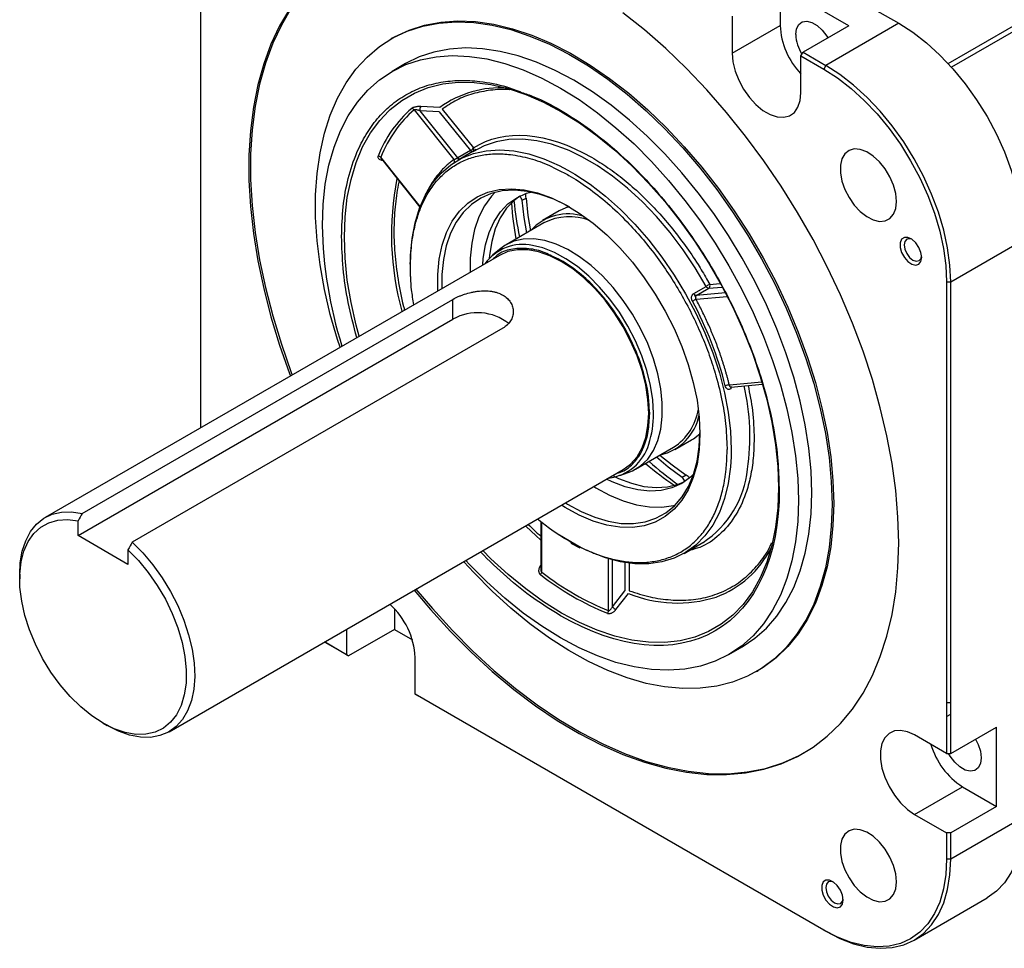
# Model space of a CAD drawing. Header units: millimetres. Extents: x 32176 to 34318, y 9875 to 11035.
# Tile 48 of 56: x 33377 to 33544, y 10712 to 10870. Entities that reach past the tile are written whole.
import ezdxf

# ---------------------------------------------------------------- set-up
doc = ezdxf.new("R2010")
doc.units = ezdxf.units.MM

msp = doc.modelspace()

# ---------------------------------------------------------------- linework, layer by layer
at = {"color": 7, "linetype": 'Continuous', "lineweight": 25}
for p, q in [((33534.5, 10862.32), (33643.5, 10925.24)), ((33643.77, 10924.45), (33535.07, 10861.69)), ((33407.68, 10800.52), (33407.68, 10880.4)), ((33517.66, 10868.72), (33505.99, 10875.46)), ((33505.99, 10875.46), (33505.99, 10868.77)), ((33521.52, 10871.8), (33526.12, 10869.15)), ((33497.86, 10870.35), (33497.86, 10864.08)), ((33497.86, 10864.08), (33505.99, 10868.77)), ((33517.66, 10868.72), (33509.88, 10864.23)), ((33526.12, 10869.15), (33513.74, 10862)), ((33440.25, 10866.66), (33439.97, 10866.5)), ((33509.53, 10863.62), (33509.88, 10864.23)), ((33509.53, 10863.62), (33513.39, 10861.39)), ((33509.53, 10857.34), (33509.53, 10863.62)), ((33509.88, 10864.23), (33513.74, 10862)), ((33442.39, 10862.3), (33440.13, 10860.99)), ((33513.74, 10862), (33513.39, 10861.39)), ((33448.25, 10854.85), (33445, 10855.02)), ((33443.86, 10854.44), (33450.63, 10846.03)), ((33448.12, 10854.13), (33444.87, 10854.3)), ((33451.3, 10846.31), (33444.87, 10854.3)), ((33448.12, 10854.13), (33453.42, 10847.54)), ((33448.65, 10854.59), (33453.95, 10847.99)), ((33454.4, 10847.7), (33451.22, 10845.86)), ((33453.42, 10847.54), (33451.3, 10846.31)), ((33444.9, 10838.07), (33438.21, 10846.4)), ((33438.31, 10846.12), (33444.86, 10837.96)), ((33462.23, 10839.11), (33462.86, 10839.48)), ((33468.51, 10837.31), (33465.68, 10835.67)), ((33465.9, 10835.28), (33459.47, 10831.57)), ((33534.96, 10825.26), (33547.33, 10832.4)), ((33458.34, 10829.76), (33381.27, 10785.27)), ((33458.35, 10830.77), (33457.18, 10829.77)), ((33443.12, 10828.57), (33443.12, 10828.29)), ((33493.49, 10825.8), (33494.06, 10824.84)), ((33494.06, 10824.84), (33495.77, 10824.99)), ((33534.25, 10825.26), (33534.96, 10825.26)), ((33534.25, 10825.26), (33534.25, 10745.21)), ((33534.96, 10745.21), (33534.96, 10825.26)), ((33491.33, 10823.28), (33493.45, 10824.5)), ((33491.76, 10822.95), (33493.88, 10824.18)), ((33496.71, 10823.39), (33491.76, 10822.95)), ((33493.88, 10824.18), (33496.12, 10824.38)), ((33387.53, 10785.96), (33450.46, 10822.29)), ((33450.46, 10818.93), (33450.46, 10822.29)), ((33491.72, 10822.3), (33497.03, 10822.78)), ((33386.82, 10782.19), (33450.46, 10818.93)), ((33458.94, 10817.4), (33396.01, 10781.07)), ((33502.91, 10808.22), (33497.38, 10807.72)), ((33497.61, 10807.41), (33503.01, 10807.9)), ((33497.62, 10807.09), (33497.61, 10807.08)), ((33483.85, 10802.91), (33483.81, 10803.47)), ((33488.13, 10796.79), (33490.96, 10798.42)), ((33481.47, 10793.46), (33487.9, 10797.18)), ((33496.93, 10797.82), (33496.99, 10796.8)), ((33497.69, 10796.8), (33497.67, 10795.54)), ((33402.27, 10748.9), (33479.34, 10793.39)), ((33478.77, 10792.38), (33480.22, 10792.89)), ((33490.02, 10792.44), (33489.38, 10792.07)), ((33505.8, 10791.05), (33505.85, 10790.05)), ((33386.82, 10782.19), (33386.82, 10784.7)), ((33465.37, 10784.57), (33465.37, 10776.45)), ((33465.52, 10776), (33465.52, 10784.45)), ((33395.3, 10777.29), (33386.82, 10782.19)), ((33395.3, 10779.8), (33395.3, 10777.29)), ((33470.45, 10780.93), (33471.98, 10780.11)), ((33489.72, 10779.17), (33492.9, 10781.01)), ((33476.83, 10778.28), (33476.83, 10769.47)), ((33477.54, 10770.11), (33477.54, 10778.08)), ((33465.37, 10777.15), (33465.29, 10777.04)), ((33479.66, 10777.77), (33479.66, 10772.83)), ((33480.37, 10777.64), (33480.37, 10772.83)), ((33376.92, 10775.65), (33376.92, 10774.84)), ((33477.54, 10770.11), (33479.66, 10772.83)), ((33478.13, 10769.63), (33480.25, 10772.35)), ((33440.53, 10769.76), (33440.53, 10766.27)), ((33432.4, 10766.29), (33432.4, 10761.98)), ((33440.53, 10766.27), (33432.75, 10761.78)), ((33440.53, 10766.27), (33443.58, 10764.51)), ((33432.4, 10761.98), (33428.67, 10764.14)), ((33428.89, 10764.01), (33428.67, 10764.14)), ((33432.75, 10761.78), (33428.89, 10764.01)), ((33497.27, 10762), (33499.54, 10763.31)), ((33432.4, 10761.98), (33432.75, 10761.78)), ((33444.07, 10755.25), (33444.07, 10761.52)), ((33501.96, 10759.11), (33502.24, 10759.27)), ((33513.39, 10715.23), (33444.07, 10755.25)), ((33444.07, 10755.25), (33444.42, 10755.04)), ((33513.74, 10715.02), (33444.42, 10755.04)), ((33534.25, 10751.48), (33534.96, 10751.89)), ((33391.06, 10750.34), (33391.77, 10749.94)), ((33534.96, 10745.21), (33542.74, 10749.7)), ((33542.74, 10736.23), (33542.74, 10749.7)), ((33534.25, 10745.21), (33528.81, 10748.35)), ((33534.25, 10745.21), (33534.96, 10745.21)), ((33528.81, 10734.87), (33536.95, 10739.57)), ((33536.95, 10739.57), (33542.74, 10736.23)), ((33542.74, 10736.23), (33534.96, 10731.73)), ((33528.81, 10734.87), (33534.25, 10731.73)), ((33547.33, 10734.42), (33534.96, 10727.27)), ((33534.25, 10731.73), (33534.25, 10727.27)), ((33534.96, 10731.73), (33534.25, 10731.73)), ((33534.96, 10727.27), (33534.96, 10731.73)), ((33534.96, 10727.27), (33534.25, 10727.27)), ((33528.74, 10713.54), (33541.12, 10720.68)), ((33513.39, 10715.23), (33513.74, 10715.02))]:
    msp.add_line(p, q, dxfattribs=at)
at = {"color": 7, "linetype": 'Continuous', "lineweight": 25, "flags": 128}
for points in [[(33432.11, 10880.43), (33431.92, 10880.32), (33429.4, 10878.61), (33427.07, 10876.6), (33424.94, 10874.3), (33423.02, 10871.71), (33421.33, 10868.86), (33419.86, 10865.76), (33418.62, 10862.41), (33417.63, 10858.84), (33416.88, 10855.06), (33416.38, 10851.08), (33416.12, 10846.94), (33416.12, 10842.64), (33416.38, 10838.2), (33416.88, 10833.65), (33417.63, 10829), (33418.62, 10824.28), (33419.86, 10819.51), (33421.33, 10814.7), (33423.02, 10809.89), (33423.18, 10809.47)], [(33422.74, 10871.55), (33421.04, 10868.7), (33419.57, 10865.59), (33418.34, 10862.25), (33417.34, 10858.68), (33416.59, 10854.89), (33416.09, 10850.92), (33415.84, 10846.77), (33415.84, 10842.47), (33416.09, 10838.03), (33416.59, 10833.48), (33417.34, 10828.83), (33418.34, 10824.11), (33419.57, 10819.34), (33421.04, 10814.54), (33422.74, 10809.73), (33422.9, 10809.3)], [(33526.12, 10780.96), (33525.99, 10785.33), (33525.62, 10789.83), (33524.99, 10794.43), (33524.12, 10799.12), (33523, 10803.87), (33521.65, 10808.66), (33520.06, 10813.47), (33518.26, 10818.27), (33516.23, 10823.05), (33514, 10827.79), (33511.58, 10832.45), (33508.96, 10837.03), (33506.18, 10841.49), (33503.23, 10845.83), (33500.14, 10850.01), (33496.91, 10854.02), (33493.57, 10857.85), (33490.12, 10861.47), (33486.58, 10864.87), (33482.98, 10868.03), (33479.32, 10870.94)], [(33431.29, 10814.15), (33430.87, 10815.47), (33429.64, 10819.74), (33428.65, 10823.97), (33427.91, 10828.13), (33427.41, 10832.21), (33427.15, 10836.18), (33427.15, 10840.01), (33427.41, 10843.68), (33427.91, 10847.18), (33428.65, 10850.48), (33429.64, 10853.57), (33430.87, 10856.42), (33432.32, 10859.03), (33434, 10861.36), (33435.89, 10863.42), (33437.98, 10865.19), (33440.26, 10866.66), (33442.71, 10867.82), (33445.33, 10868.67), (33448.09, 10869.2), (33450.99, 10869.4), (33454, 10869.28), (33457.1, 10868.83), (33460.29, 10868.07), (33463.53, 10866.98), (33466.82, 10865.59), (33470.13, 10863.9), (33473.45, 10861.91), (33476.75, 10859.64), (33480.02, 10857.1), (33483.24, 10854.31), (33486.39, 10851.28), (33489.45, 10848.03), (33492.4, 10844.58), (33495.23, 10840.95), (33497.93, 10837.16), (33500.46, 10833.22), (33502.83, 10829.17), (33505.02, 10825.03), (33507.01, 10820.81), (33508.79, 10816.55), (33510.36, 10812.27), (33511.7, 10807.99), (33512.81, 10803.74), (33513.68, 10799.54), (33514.3, 10795.42), (33514.68, 10791.39), (33514.8, 10787.49), (33514.8, 10787.49)], [(33440.25, 10866.66), (33440.54, 10866.83), (33443, 10867.99), (33445.61, 10868.83), (33448.38, 10869.36), (33451.27, 10869.56), (33454.28, 10869.44), (33457.38, 10869), (33460.57, 10868.23), (33463.82, 10867.15), (33467.1, 10865.76), (33470.42, 10864.06), (33473.73, 10862.07), (33477.04, 10859.8), (33480.31, 10857.27), (33483.53, 10854.48), (33486.67, 10851.45), (33489.73, 10848.2), (33492.69, 10844.75), (33495.52, 10841.11), (33498.21, 10837.32), (33500.75, 10833.39), (33503.11, 10829.34), (33505.3, 10825.19), (33507.29, 10820.98), (33509.07, 10816.72), (33510.64, 10812.43), (33511.98, 10808.16), (33513.09, 10803.9), (33513.96, 10799.7), (33514.59, 10795.58), (33514.96, 10791.56), (33515.09, 10787.66)], [(33508.64, 10867.24), (33508.77, 10868.2), (33509.15, 10868.94), (33509.74, 10869.38), (33510.5, 10869.51), (33511.37, 10869.3), (33512.28, 10868.78), (33513.15, 10867.98), (33513.91, 10866.98), (33514.1, 10866.67)], [(33526.12, 10869.15), (33528.49, 10867.62), (33530.84, 10865.81), (33533.12, 10863.73), (33535.32, 10861.41), (33537.4, 10858.88), (33539.34, 10856.17), (33541.12, 10853.31), (33542.7, 10850.35), (33544.08, 10847.31), (33545.23, 10844.24), (33546.14, 10841.18), (33546.8, 10838.16), (33547.2, 10835.22), (33547.33, 10832.4)], [(33499.54, 10763.31), (33499.54, 10763.31), (33501.69, 10764.76), (33503.66, 10766.5), (33505.42, 10768.53), (33506.97, 10770.83), (33508.3, 10773.39), (33509.4, 10776.19), (33510.26, 10779.22), (33510.88, 10782.46), (33511.25, 10785.88), (33511.37, 10789.47), (33511.25, 10793.21), (33510.88, 10797.06), (33510.26, 10801.01), (33509.4, 10805.03), (33508.3, 10809.11), (33506.97, 10813.2), (33505.42, 10817.29), (33503.66, 10821.36), (33501.69, 10825.37), (33499.54, 10829.3), (33497.21, 10833.14), (33494.72, 10836.84), (33492.08, 10840.4), (33489.31, 10843.79), (33486.43, 10846.99), (33483.45, 10849.97), (33480.4, 10852.73), (33477.29, 10855.24), (33474.13, 10857.49), (33470.96, 10859.47), (33467.79, 10861.15), (33464.64, 10862.54), (33461.53, 10863.62), (33458.48, 10864.39), (33455.5, 10864.84), (33452.62, 10864.97), (33449.85, 10864.78), (33447.21, 10864.27), (33444.72, 10863.44), (33442.39, 10862.3)], [(33428.29, 10834.82), (33428.41, 10838.41), (33428.79, 10841.84), (33429.41, 10845.07), (33430.27, 10848.1), (33431.37, 10850.91), (33432.69, 10853.47), (33434.24, 10855.77), (33436.01, 10857.8), (33437.97, 10859.54), (33440.13, 10860.99), (33442.46, 10862.13), (33444.95, 10862.96), (33447.59, 10863.47), (33450.35, 10863.67), (33453.24, 10863.54), (33456.21, 10863.09), (33459.27, 10862.32), (33462.38, 10861.24), (33465.53, 10859.85), (33468.7, 10858.16), (33471.87, 10856.19), (33475.02, 10853.94), (33478.13, 10851.43), (33481.19, 10848.67), (33484.17, 10845.68), (33487.05, 10842.48), (33489.82, 10839.09), (33492.45, 10835.54), (33494.95, 10831.83), (33497.28, 10828), (33499.43, 10824.06), (33501.39, 10820.05), (33503.16, 10815.99), (33504.71, 10811.89), (33506.04, 10807.8), (33507.13, 10803.73), (33508, 10799.7), (33508.61, 10795.75), (33508.99, 10791.9), (33509.11, 10788.17), (33508.99, 10784.58), (33508.61, 10781.15), (33508, 10777.92), (33507.13, 10774.89), (33506.04, 10772.08), (33504.71, 10769.52), (33503.16, 10767.22), (33501.39, 10765.19), (33499.43, 10763.45), (33497.28, 10762), (33494.95, 10760.86), (33492.45, 10760.03), (33489.82, 10759.52), (33487.05, 10759.33), (33484.17, 10759.45), (33481.19, 10759.9), (33478.13, 10760.67), (33475.02, 10761.76), (33471.87, 10763.14), (33468.7, 10764.83), (33465.53, 10766.8), (33462.38, 10769.05), (33459.27, 10771.57), (33456.21, 10774.32), (33453.24, 10777.31), (33452.62, 10777.97)], [(33497.86, 10864.08), (33497.99, 10862.6), (33498.36, 10861.05), (33498.97, 10859.48), (33499.79, 10857.96), (33500.78, 10856.56), (33501.89, 10855.34), (33503.08, 10854.36), (33504.3, 10853.66), (33505.5, 10853.26), (33506.61, 10853.19), (33507.6, 10853.45), (33508.41, 10854.03), (33509.02, 10854.89), (33509.4, 10856.02), (33509.53, 10857.34)], [(33534.96, 10825.26), (33534.82, 10828.08), (33534.43, 10831.02), (33533.77, 10834.04), (33532.86, 10837.1), (33531.71, 10840.17), (33530.33, 10843.2), (33528.74, 10846.17), (33526.97, 10849.02), (33525.03, 10851.73), (33522.95, 10854.26), (33520.75, 10856.58), (33518.46, 10858.66), (33516.12, 10860.48), (33513.74, 10862)], [(33513.39, 10861.39), (33515.73, 10859.89), (33518.03, 10858.11), (33520.28, 10856.06), (33522.44, 10853.78), (33524.49, 10851.29), (33526.4, 10848.63), (33528.14, 10845.82), (33529.7, 10842.91), (33531.05, 10839.92), (33532.18, 10836.9), (33533.08, 10833.89), (33533.73, 10830.92), (33534.12, 10828.03), (33534.25, 10825.26)], [(33439.58, 10854.31), (33439.8, 10854.51), (33441.77, 10856.06), (33443.92, 10857.3), (33446.24, 10858.23), (33448.72, 10858.85), (33451.34, 10859.13), (33454.07, 10859.1), (33456.91, 10858.74), (33459.83, 10858.06), (33462.81, 10857.06), (33465.83, 10855.75), (33468.87, 10854.14), (33471.92, 10852.24), (33474.94, 10850.06), (33477.92, 10847.62), (33480.84, 10844.93), (33483.67, 10842.01), (33486.41, 10838.89), (33489.02, 10835.58), (33491.5, 10832.1), (33493.83, 10828.49), (33495.98, 10824.76), (33497.95, 10820.94), (33499.72, 10817.06), (33501.28, 10813.14), (33502.61, 10809.21), (33503.72, 10805.29), (33504.59, 10801.42), (33505.21, 10797.62), (33505.59, 10793.91), (33505.72, 10790.33)], [(33434.53, 10816.02), (33434.03, 10817.9), (33433.16, 10821.77), (33432.53, 10825.57), (33432.16, 10829.28), (33432.03, 10832.86), (33432.16, 10836.3), (33432.53, 10839.58), (33433.16, 10842.66), (33434.03, 10845.53), (33435.13, 10848.16), (33436.47, 10850.55), (33438.03, 10852.67), (33439.58, 10854.31)], [(33470.16, 10847.55), (33469.75, 10847.72), (33467.19, 10848.62), (33464.69, 10849.21), (33462.27, 10849.48), (33459.96, 10849.43), (33457.77, 10849.05), (33455.73, 10848.36), (33453.85, 10847.36)], [(33443.25, 10828.78), (33443.28, 10829.73), (33443.53, 10832.61), (33444.04, 10835.3), (33444.79, 10837.77), (33445.78, 10840.02), (33447, 10842), (33448.44, 10843.71), (33450.09, 10845.13), (33451.93, 10846.24), (33453.94, 10847.04), (33456.1, 10847.51), (33458.4, 10847.66), (33460.82, 10847.48), (33463.32, 10846.98), (33465.89, 10846.15), (33468.5, 10845.01), (33469.98, 10844.23)], [(33493.45, 10824.5), (33491.57, 10827.67), (33489.53, 10830.72), (33487.34, 10833.62), (33485.03, 10836.35), (33482.61, 10838.87), (33480.11, 10841.16), (33477.55, 10843.21), (33474.95, 10845), (33472.35, 10846.51), (33470.16, 10847.55)], [(33525.74, 10838.92), (33525.61, 10840.27), (33525.23, 10841.69), (33524.62, 10843.11), (33523.81, 10844.45), (33522.85, 10845.64), (33521.79, 10846.62), (33520.69, 10847.34), (33519.59, 10847.75), (33518.58, 10847.83), (33517.69, 10847.58), (33516.98, 10847.01), (33516.48, 10846.15), (33516.22, 10845.05), (33516.22, 10843.77), (33516.48, 10842.38), (33516.98, 10840.95), (33517.69, 10839.56), (33518.58, 10838.28), (33519.59, 10837.19), (33520.69, 10836.33), (33521.79, 10835.77), (33522.85, 10835.52), (33523.81, 10835.61), (33524.62, 10836.02), (33525.23, 10836.74), (33525.61, 10837.72), (33525.74, 10838.92)], [(33469.98, 10844.23), (33471.13, 10843.56), (33473.75, 10841.83), (33476.34, 10839.82), (33478.88, 10837.56), (33481.34, 10835.06), (33483.7, 10832.35), (33485.93, 10829.46), (33488.02, 10826.41), (33489.95, 10823.23), (33491.69, 10819.95), (33493.24, 10816.6), (33494.57, 10813.21), (33495.68, 10809.81), (33496.56, 10806.45), (33497.19, 10803.13), (33497.57, 10799.91), (33497.69, 10796.8)], [(33447.88, 10823.72), (33447.87, 10823.78), (33447.87, 10826.52), (33448.12, 10829.1), (33448.63, 10831.48), (33449.37, 10833.65), (33450.35, 10835.58), (33451.55, 10837.25), (33452.97, 10838.63), (33454.58, 10839.71), (33456.36, 10840.48), (33458.3, 10840.94), (33460.37, 10841.07), (33462.56, 10840.87), (33464.83, 10840.35), (33467.16, 10839.51), (33469.52, 10838.37), (33471.89, 10836.92), (33474.24, 10835.2), (33476.55, 10833.23), (33478.78, 10831.01), (33480.91, 10828.58), (33482.92, 10825.97), (33484.78, 10823.2), (33486.48, 10820.31), (33487.99, 10817.33), (33489.31, 10814.29), (33490.4, 10811.23), (33491.26, 10808.18), (33491.89, 10805.18), (33492.26, 10802.26), (33492.39, 10799.45), (33492.39, 10799.45)], [(33470.3, 10837.93), (33469.89, 10838.16), (33467.56, 10839.28), (33465.27, 10840.11), (33463.03, 10840.62), (33460.88, 10840.81), (33458.84, 10840.69), (33456.93, 10840.24), (33455.18, 10839.48), (33453.59, 10838.41), (33452.2, 10837.05), (33451.02, 10835.42), (33450.05, 10833.52), (33449.32, 10831.38), (33448.83, 10829.04), (33448.58, 10826.5), (33448.57, 10824.12)], [(33457.56, 10840.43), (33457.01, 10839.83), (33455.83, 10838.19), (33454.86, 10836.29), (33454.13, 10834.16), (33453.64, 10831.81), (33453.39, 10829.28), (33453.38, 10826.9)], [(33455.52, 10828.13), (33455.6, 10829.21), (33455.97, 10831.52), (33456.59, 10833.63), (33457.44, 10835.51), (33458.51, 10837.13), (33459.8, 10838.48), (33461.28, 10839.54), (33462.93, 10840.29), (33463.65, 10840.51)], [(33461.82, 10839.83), (33460.86, 10839.09), (33459.57, 10837.75), (33458.5, 10836.12), (33457.65, 10834.24), (33457.04, 10832.13), (33456.66, 10829.82), (33456.61, 10829.23)], [(33462.98, 10833.59), (33462.55, 10836.17), (33462.23, 10839.11)], [(33462.86, 10839.48), (33463.19, 10836.54), (33463.62, 10833.94)], [(33470.15, 10838.01), (33469.61, 10837.83), (33468.51, 10837.31)], [(33480.22, 10792.89), (33480.93, 10793.18), (33482.31, 10794.03), (33483.51, 10795.19), (33484.48, 10796.63), (33485.23, 10798.33), (33485.74, 10800.27), (33485.99, 10802.4), (33485.99, 10804.7), (33485.74, 10807.13), (33485.23, 10809.65), (33484.48, 10812.22), (33483.51, 10814.79), (33482.31, 10817.32), (33480.93, 10819.78), (33479.37, 10822.11), (33477.66, 10824.29), (33475.84, 10826.27), (33473.93, 10828.03), (33471.96, 10829.53), (33469.97, 10830.76), (33467.99, 10831.68), (33466.04, 10832.29), (33464.17, 10832.58), (33462.4, 10832.53), (33460.77, 10832.16), (33459.29, 10831.46), (33458.35, 10830.77)], [(33484.5, 10802.89), (33484.37, 10805.23), (33484, 10807.67), (33483.38, 10810.19), (33482.52, 10812.73), (33481.45, 10815.25), (33480.17, 10817.72), (33478.72, 10820.09), (33477.1, 10822.32), (33475.36, 10824.38), (33473.51, 10826.23), (33471.59, 10827.84), (33469.63, 10829.19), (33467.67, 10830.25), (33465.73, 10831.01), (33463.96, 10831.43)], [(33530.02, 10829.41), (33529.9, 10830.25), (33529.54, 10831.12), (33529, 10831.9), (33528.35, 10832.49), (33527.68, 10832.8), (33527.08, 10832.8), (33526.62, 10832.49), (33526.38, 10831.9), (33526.38, 10831.12), (33526.62, 10830.26), (33527.08, 10829.42), (33527.68, 10828.72), (33528.35, 10828.26), (33529, 10828.1), (33529.54, 10828.26), (33529.9, 10828.71), (33530.02, 10829.41)], [(33528.37, 10832.48), (33527.97, 10832.59), (33527.49, 10832.49), (33527.17, 10832.12), (33527.05, 10831.53), (33527.17, 10830.81), (33527.49, 10830.07), (33527.97, 10829.42), (33528.54, 10828.96), (33529.11, 10828.76), (33529.59, 10828.86), (33529.91, 10829.23), (33530.01, 10829.63)], [(33483.69, 10803), (33483.56, 10805.32), (33483.19, 10807.73), (33482.56, 10810.22), (33481.7, 10812.73), (33480.62, 10815.21), (33479.34, 10817.64), (33477.88, 10819.96), (33476.27, 10822.14), (33474.52, 10824.14), (33472.69, 10825.92), (33470.78, 10827.46), (33468.84, 10828.72), (33466.9, 10829.7), (33465, 10830.36), (33463.16, 10830.7), (33461.42, 10830.71), (33459.8, 10830.4), (33458.34, 10829.76)], [(33443.33, 10825.69), (33443.28, 10826.69), (33443.25, 10828.78)], [(33491.72, 10822.54), (33491.38, 10823.16), (33491.33, 10823.26)], [(33479.34, 10793.39), (33479.34, 10793.39), (33480.62, 10794.34), (33481.7, 10795.58), (33482.56, 10797.1), (33483.19, 10798.86), (33483.56, 10800.84), (33483.69, 10803)], [(33469.57, 10787.75), (33469.89, 10787.55), (33472.22, 10786.27), (33474.53, 10785.3), (33476.8, 10784.63), (33478.99, 10784.27), (33481.09, 10784.24), (33483.07, 10784.53), (33484.9, 10785.13), (33486.58, 10786.05), (33488.06, 10787.26), (33489.35, 10788.76), (33490.43, 10790.53), (33491.28, 10792.55), (33491.89, 10794.8), (33492.26, 10797.24), (33492.39, 10799.66)], [(33492.39, 10799.45), (33492.26, 10796.79), (33491.89, 10794.31), (33491.26, 10792.03), (33490.4, 10789.97), (33489.31, 10788.18), (33487.99, 10786.65), (33486.48, 10785.42), (33484.78, 10784.49), (33482.92, 10783.87), (33480.91, 10783.58), (33478.78, 10783.61), (33476.55, 10783.97), (33474.24, 10784.65), (33471.89, 10785.65), (33469.52, 10786.94), (33468.87, 10787.35)], [(33490.96, 10798.42), (33491.3, 10798.63), (33492.39, 10799.49)], [(33497.67, 10795.54), (33497.57, 10793.84), (33497.19, 10791.05), (33496.56, 10788.47), (33495.68, 10786.11), (33494.57, 10783.99), (33493.24, 10782.14), (33491.69, 10780.58), (33489.95, 10779.31), (33488.02, 10778.35), (33485.93, 10777.72), (33483.7, 10777.4), (33481.34, 10777.42), (33478.88, 10777.76), (33476.34, 10778.43), (33473.75, 10779.41), (33472.24, 10780.12)], [(33489.38, 10792.07), (33487, 10793.82), (33484.98, 10795.49)], [(33485.59, 10795.87), (33487.64, 10794.19), (33490.02, 10792.44)], [(33491.3, 10792.61), (33490.76, 10792.1), (33489.28, 10791.04), (33487.62, 10790.29), (33485.81, 10789.85), (33483.87, 10789.73), (33481.82, 10789.94), (33479.68, 10790.46), (33477.49, 10791.29), (33476.52, 10791.76)], [(33477.58, 10792.37), (33478.55, 10791.9), (33480.74, 10791.07), (33482.88, 10790.55), (33484.93, 10790.35), (33486.87, 10790.46), (33488.68, 10790.9), (33489.8, 10791.37)], [(33474.37, 10790.52), (33474.69, 10790.32), (33477.03, 10789.05), (33479.34, 10788.07), (33481.61, 10787.4), (33483.8, 10787.05), (33485.9, 10787.02), (33487.88, 10787.3), (33488.18, 10787.38)], [(33505.72, 10790.33), (33505.59, 10786.88), (33505.21, 10783.61), (33504.59, 10780.53), (33503.72, 10777.66), (33502.61, 10775.03), (33501.28, 10772.64), (33499.72, 10770.52), (33497.95, 10768.68), (33495.98, 10767.13), (33493.83, 10765.89), (33491.5, 10764.96), (33491.49, 10764.95)], [(33514.8, 10787.49), (33514.68, 10783.74), (33514.3, 10780.15), (33513.68, 10776.74), (33512.81, 10773.55), (33511.7, 10770.58), (33510.36, 10767.85), (33508.79, 10765.38), (33507.01, 10763.17), (33505.02, 10761.26), (33502.83, 10759.64), (33500.46, 10758.32), (33497.93, 10757.32), (33495.23, 10756.63), (33492.4, 10756.27), (33489.45, 10756.22), (33486.39, 10756.51), (33483.24, 10757.11), (33480.02, 10758.04), (33476.75, 10759.28), (33473.45, 10760.82), (33470.13, 10762.66), (33466.82, 10764.79), (33463.53, 10767.2), (33460.29, 10769.86), (33457.1, 10772.78), (33454, 10775.92), (33452.31, 10777.76)], [(33515.09, 10787.66), (33514.96, 10783.9), (33514.59, 10780.31), (33513.96, 10776.91), (33513.09, 10773.71), (33511.98, 10770.74), (33510.64, 10768.01), (33509.07, 10765.54), (33507.29, 10763.34), (33505.3, 10761.42), (33503.11, 10759.8), (33502.24, 10759.27)], [(33376.92, 10775.65), (33377.02, 10777.56), (33377.36, 10779.54), (33377.94, 10781.32), (33378.76, 10782.86), (33379.79, 10784.14), (33381.03, 10785.13), (33382.45, 10785.81), (33384.02, 10786.18), (33385.72, 10786.23), (33387.53, 10785.96)], [(33395.3, 10779.8), (33397.08, 10777.98), (33398.75, 10775.94), (33400.28, 10773.74), (33401.64, 10771.41), (33402.81, 10768.99), (33403.76, 10766.53), (33404.48, 10764.07), (33404.96, 10761.66), (33405.18, 10759.34), (33405.15, 10757.16), (33404.86, 10755.14), (33404.32, 10753.34), (33403.54, 10751.78), (33402.53, 10750.5), (33401.31, 10749.5), (33399.9, 10748.82), (33398.34, 10748.47), (33396.64, 10748.45), (33394.84, 10748.76), (33392.97, 10749.39), (33391.06, 10750.34), (33389.16, 10751.59), (33387.29, 10753.12), (33385.48, 10754.89), (33383.79, 10756.87), (33382.22, 10759.03), (33380.81, 10761.34), (33379.59, 10763.74), (33378.58, 10766.19), (33377.8, 10768.65), (33377.26, 10771.08), (33376.97, 10773.43), (33376.94, 10775.65), (33377.16, 10777.71), (33377.64, 10779.57), (33378.36, 10781.19), (33379.31, 10782.55), (33380.48, 10783.62), (33381.84, 10784.38), (33383.37, 10784.82), (33385.04, 10784.93), (33386.82, 10784.7)], [(33462.85, 10783.81), (33464.59, 10782.17), (33465.34, 10781.5)], [(33472.24, 10780.12), (33471.13, 10780.71), (33468.52, 10782.28)], [(33396.01, 10781.07), (33397.81, 10779.25), (33399.52, 10777.24), (33401.09, 10775.05), (33402.51, 10772.73), (33403.74, 10770.31), (33404.78, 10767.84), (33405.59, 10765.36), (33406.18, 10762.91), (33406.52, 10760.52), (33406.62, 10758.25), (33406.46, 10756.12), (33406.06, 10754.18), (33405.42, 10752.46), (33404.55, 10750.98), (33403.47, 10749.77), (33402.19, 10748.85), (33400.73, 10748.24), (33399.13, 10747.94), (33397.4, 10747.97), (33395.57, 10748.31), (33393.69, 10748.97), (33391.77, 10749.94), (33391.77, 10749.94)], [(33443.9, 10772.93), (33446.67, 10769.64), (33450.07, 10765.92), (33453.57, 10762.41), (33457.14, 10759.13), (33460.78, 10756.09), (33464.46, 10753.31), (33468.17, 10750.81), (33471.9, 10748.58), (33475.62, 10746.65), (33479.32, 10745.02), (33482.98, 10743.71), (33486.58, 10742.7), (33490.12, 10742.02), (33493.57, 10741.66), (33496.91, 10741.62), (33500.14, 10741.91), (33503.23, 10742.52), (33506.18, 10743.45), (33508.96, 10744.7), (33511.58, 10746.26), (33514, 10748.13), (33516.23, 10750.28), (33518.26, 10752.73), (33520.06, 10755.45), (33521.65, 10758.43), (33523, 10761.65), (33524.12, 10765.11), (33524.99, 10768.79), (33525.62, 10772.67), (33525.99, 10776.73), (33526.12, 10780.96)], [(33491.49, 10764.95), (33489.02, 10764.34), (33486.41, 10764.05), (33483.67, 10764.09), (33480.84, 10764.45), (33477.92, 10765.13), (33474.94, 10766.13), (33471.92, 10767.44), (33468.87, 10769.05), (33465.83, 10770.95), (33462.81, 10773.13), (33459.83, 10775.57), (33456.91, 10778.26), (33455.53, 10779.64)], [(33465.29, 10777.04), (33465.37, 10777), (33465.37, 10777)], [(33444.18, 10773.09), (33446.96, 10769.81), (33450.36, 10766.08), (33453.85, 10762.57), (33457.42, 10759.29), (33461.06, 10756.25), (33464.74, 10753.47), (33468.45, 10750.97), (33472.18, 10748.75), (33475.9, 10746.82), (33479.6, 10745.19), (33483.26, 10743.87), (33486.87, 10742.86), (33490.4, 10742.18), (33493.85, 10741.82), (33497.19, 10741.78), (33500.42, 10742.07), (33503.51, 10742.68), (33506.46, 10743.62), (33509.25, 10744.87), (33510.1, 10745.33)], [(33534.94, 10753.79), (33534.57, 10753.83), (33534.25, 10753.83)], [(33528.81, 10748.35), (33527.6, 10748.9), (33526.44, 10749.13), (33525.39, 10749.04), (33524.48, 10748.62), (33523.76, 10747.89), (33523.27, 10746.89), (33523.01, 10745.66), (33523.01, 10744.25), (33523.27, 10742.73), (33523.76, 10741.16), (33524.48, 10739.6), (33525.39, 10738.14), (33526.44, 10736.82), (33527.6, 10735.72), (33528.81, 10734.87)], [(33539.17, 10747.64), (33539.62, 10746.74), (33540, 10745.58), (33540.13, 10744.47), (33540, 10743.51), (33539.62, 10742.77), (33539.03, 10742.32), (33538.27, 10742.2), (33537.4, 10742.4), (33536.49, 10742.93), (33535.62, 10743.72), (33534.86, 10744.73), (33534.58, 10745.21)], [(33547.33, 10734.42), (33547.2, 10731.75), (33546.8, 10729.27), (33546.14, 10727.01), (33545.23, 10725), (33544.08, 10723.26), (33542.7, 10721.82), (33541.12, 10720.68), (33541.12, 10720.68)], [(33525.74, 10723.44), (33525.61, 10724.79), (33525.23, 10726.21), (33524.62, 10727.63), (33523.81, 10728.97), (33522.85, 10730.17), (33521.79, 10731.15), (33520.69, 10731.86), (33519.59, 10732.27), (33518.58, 10732.35), (33517.69, 10732.1), (33516.98, 10731.53), (33516.48, 10730.67), (33516.22, 10729.58), (33516.22, 10728.3), (33516.48, 10726.9), (33516.98, 10725.47), (33517.69, 10724.08), (33518.58, 10722.8), (33519.59, 10721.71), (33520.69, 10720.86), (33521.79, 10720.29), (33522.85, 10720.05), (33523.81, 10720.13), (33524.62, 10720.55), (33525.23, 10721.26), (33525.61, 10722.25), (33525.74, 10723.44)], [(33534.25, 10727.27), (33534.12, 10724.65), (33533.73, 10722.22), (33533.08, 10719.99), (33532.18, 10718.02), (33531.05, 10716.3), (33529.7, 10714.88), (33528.14, 10713.77), (33526.4, 10712.98), (33524.49, 10712.51), (33522.44, 10712.39), (33520.28, 10712.6), (33518.03, 10713.15), (33515.73, 10714.03), (33513.39, 10715.23)], [(33513.74, 10715.02), (33516.12, 10713.81), (33518.46, 10712.91), (33520.75, 10712.35), (33522.95, 10712.14), (33525.03, 10712.26), (33526.97, 10712.73), (33528.74, 10713.54), (33530.33, 10714.67), (33531.71, 10716.12), (33532.86, 10717.86), (33533.77, 10719.87), (33534.43, 10722.13), (33534.82, 10724.61), (33534.96, 10727.27)], [(33516.71, 10720.32), (33516.58, 10721.16), (33516.23, 10722.02), (33515.69, 10722.81), (33515.04, 10723.39), (33514.37, 10723.71), (33513.76, 10723.71), (33513.31, 10723.4), (33513.06, 10722.81), (33513.06, 10722.03), (33513.31, 10721.16), (33513.76, 10720.32), (33514.37, 10719.63), (33515.04, 10719.17), (33515.69, 10719), (33516.23, 10719.16), (33516.58, 10719.62), (33516.71, 10720.32)], [(33515.06, 10723.38), (33514.66, 10723.49), (33514.17, 10723.4), (33513.85, 10723.03), (33513.74, 10722.44), (33513.85, 10721.72), (33514.17, 10720.98), (33514.66, 10720.33), (33515.22, 10719.87), (33515.79, 10719.67), (33516.27, 10719.76), (33516.6, 10720.13), (33516.7, 10720.54)]]:
    msp.add_lwpolyline(points, dxfattribs=at)
at = {"color": 7, "linetype": 'Continuous', "lineweight": 25}
for centre, radius, start, end in [((33518.78, 10869.39), 12.8, 182.7525, 223.7295), ((33515.26, 10867.49), 6.62, 182.1666, 212.8016), ((33458.47, 10840.92), 17.28, 86.095, 126.2787), ((33445.79, 10854.51), 0.943, 147.1484, 192.5726), ((33456.82, 10839.25), 20.43, 130.846, 158.9527), ((33443.39, 10854.14), 0.562, 32.2406, 82.9741), ((33437.75, 10845.94), 0.649, 45.1765, 89.7866), ((33452.46, 10849.19), 1.91, 300.1044, 321.2295), ((33453.78, 10847.76), 0.426, 211.411, 268.8324), ((33453.54, 10847.72), 0.488, 322.8512, 34.0248), ((33450.22, 10845.75), 0.494, 332.0873, 34.5472), ((33451.68, 10846.57), 0.46, 213.6744, 266.5689), ((33488.81, 10833.32), 48.79, 168.8087, 195.5282), ((33459.02, 10837.92), 3.42, 20.3034, 34.5406), ((33510.74, 10842.01), 50.48, 183.8205, 190.8054), ((33515.34, 10844.31), 54.78, 185.5029, 192.0281), ((33469.97, 10828.29), 8.5, 70.7659, 137.8547), ((33499.28, 10835.86), 71, 180.8392, 197.6483), ((33470.22, 10826.76), 9.55, 69.0772, 116.8312), ((33462.3, 10823.68), 7.93, 77.86, 143.977), ((33501.83, 10809.98), 16.77, 117.6205, 120.0025), ((33493.56, 10824.62), 0.543, 306.0232, 23.9762), ((33491.82, 10823.49), 0.538, 203.053, 263.4759), ((33493.94, 10824.71), 0.538, 203.053, 263.4759), ((33495.5, 10814.37), 8.78, 115.4585, 120.0062), ((33436.77, 10792.62), 61.76, 14.0257, 28.3857), ((33454.64, 10811.52), 8.5, 51.4598, 119.4419), ((33497.25, 10806.6), 1.14, 83.2488, 119.2972), ((33497.93, 10807.2), 0.337, 137.4938, 199.6727), ((33461.8, 10798.95), 39.06, 351.9374, 12.8097), ((33482.79, 10805.1), 9.43, 302.8339, 351.2469), ((33468.97, 10802.62), 15.53, 341.6593, 0.9687), ((33483.78, 10804.29), 8.61, 282.6312, 348.7375), ((33475.94, 10800.01), 8.1, 276.6736, 343.6962), ((33520.44, 10835.47), 54.77, 227.9663, 234.492), ((33516.15, 10832.64), 50.48, 229.189, 236.1744), ((33483.56, 10795.22), 17, 303.3317, 354.1163), ((33486.75, 10789.89), 3.42, 25.5487, 39.6967), ((33489.21, 10787.78), 17.08, 290.2575, 333.42), ((33464.68, 10776.18), 0.863, 316.2825, 347.9764), ((33494.4, 10812.82), 47.26, 231.9897, 248.0157), ((33488.53, 10792.89), 22.14, 248.0583, 287.3312), ((33431.12, 10760.85), 12.96, 2.9963, 48.3201), ((33479.11, 10771.45), 2.07, 220.6208, 241.7537), ((33476.13, 10769.4), 0.705, 325.1409, 5.6865), ((33543.87, 10750.33), 12.8, 196.2615, 237.2484)]:
    msp.add_arc(centre, radius, start, end, dxfattribs=at)
for points, knots in [([(33431.55, 10832.94), (33431.61, 10834.65), (33431.72, 10838.13), (33432.61, 10842.93), (33433.96, 10847), (33435.66, 10850.33), (33437.57, 10853.01), (33439.82, 10855.26), (33442.39, 10857.07), (33445.24, 10858.4), (33448.32, 10859.21), (33451.58, 10859.53), (33455.32, 10859.32), (33458.84, 10858.69), (33461.26, 10857.76), (33462.1, 10857.43)], [0, 0, 0, 0, 0.087618, 0.177954, 0.27083, 0.343433, 0.416042, 0.49019, 0.564344, 0.638491, 0.712646, 0.785248, 0.857858, 0.950728, 1, 1, 1, 1]), ([(33460.13, 10857.85), (33460.11, 10857.86), (33458.96, 10858), (33456.82, 10857.82), (33453.81, 10857.27), (33451.06, 10856.21), (33449.45, 10855.13), (33448.65, 10854.59)], [0, 0, 0, 0, 0.004761, 0.257191, 0.508142, 0.754065, 1, 1, 1, 1]), ([(33462.1, 10857.43), (33462.79, 10857.2), (33464.96, 10856.46), (33468.7, 10854.47), (33473.28, 10851.54), (33477.88, 10847.88), (33482.08, 10843.89), (33485.82, 10839.77), (33489.09, 10835.68), (33492.16, 10831.3), (33495.01, 10826.69), (33497.59, 10821.92), (33499.83, 10817.06), (33501.74, 10812.19), (33503.44, 10806.89), (33504.79, 10801.25), (33505.64, 10795.77), (33505.75, 10792.49), (33505.8, 10791.05)], [0, 0, 0, 0, 0.033086, 0.103684, 0.174276, 0.24706, 0.321891, 0.380386, 0.438887, 0.498627, 0.558373, 0.618114, 0.67786, 0.736355, 0.794856, 0.869682, 0.942467, 1, 1, 1, 1]), ([(33445, 10855.02), (33444.97, 10855.02), (33444.9, 10855.02), (33444.79, 10855.02), (33444.68, 10855.02), (33444.53, 10855.01), (33444.35, 10855), (33444.13, 10854.96), (33443.92, 10854.91), (33443.75, 10854.86), (33443.62, 10854.81), (33443.53, 10854.76), (33443.48, 10854.72), (33443.46, 10854.7)], [0, 0, 0, 0, 0.062659, 0.125085, 0.187687, 0.250874, 0.376183, 0.500303, 0.626664, 0.750378, 0.835973, 0.918536, 1, 1, 1, 1]), ([(33444.87, 10854.3), (33444.84, 10854.31), (33444.75, 10854.35), (33444.57, 10854.4), (33444.37, 10854.44), (33444.2, 10854.47), (33444.08, 10854.47), (33443.99, 10854.47), (33443.91, 10854.46), (33443.88, 10854.45), (33443.86, 10854.44)], [0, 0, 0, 0, 0.094238, 0.250543, 0.500115, 0.635512, 0.75013, 0.8426, 0.92541, 1, 1, 1, 1]), ([(33437.75, 10846.58), (33437.74, 10846.54), (33437.71, 10846.45), (33437.74, 10846.27), (33437.89, 10846.09), (33438.16, 10845.95), (33438.38, 10845.92), (33438.48, 10845.91)], [0, 0, 0, 0, 0.132281, 0.269514, 0.538368, 0.806739, 1, 1, 1, 1]), ([(33443.25, 10827.82), (33443.28, 10829.06), (33443.36, 10831.58), (33444.01, 10835.05), (33444.98, 10838), (33446.22, 10840.41), (33447.6, 10842.34), (33449.22, 10843.97), (33451.08, 10845.28), (33453.14, 10846.24), (33455.37, 10846.83), (33457.73, 10847.06), (33460.44, 10846.92), (33463.48, 10846.28), (33466.2, 10845.36), (33467.8, 10844.52), (33468.28, 10844.27)], [0, 0, 0, 0, 0.081168, 0.164853, 0.250882, 0.318144, 0.385398, 0.454092, 0.522776, 0.59147, 0.660155, 0.727417, 0.794671, 0.880708, 0.964391, 1, 1, 1, 1]), ([(33438.21, 10846.4), (33438.2, 10846.36), (33438.2, 10846.3), (33438.24, 10846.2), (33438.29, 10846.14), (33438.31, 10846.12)], [0, 0, 0, 0, 0.3305872, 0.7198473, 1, 1, 1, 1]), ([(33450.63, 10846.03), (33450.53, 10845.96), (33450.34, 10845.82), (33450.05, 10845.59), (33449.77, 10845.36), (33449.5, 10845.13), (33449.23, 10844.88), (33448.97, 10844.63), (33448.71, 10844.37), (33448.46, 10844.1), (33448.22, 10843.82), (33447.98, 10843.54), (33447.74, 10843.24), (33447.51, 10842.94), (33447.23, 10842.55), (33446.89, 10842.05), (33446.52, 10841.43), (33446.16, 10840.79), (33445.83, 10840.12), (33445.52, 10839.43), (33445.23, 10838.72), (33445.06, 10838.22), (33444.97, 10837.98)], [0, 0, 0, 0, 0.038567, 0.07708, 0.115551, 0.153987, 0.1924, 0.230798, 0.269192, 0.307591, 0.346005, 0.384444, 0.422917, 0.461435, 0.500006, 0.571586, 0.643011, 0.714344, 0.785646, 0.856982, 0.928412, 1, 1, 1, 1]), ([(33450.63, 10846.03), (33450.64, 10846.03), (33450.67, 10846.04), (33450.72, 10846.06), (33450.78, 10846.08), (33450.85, 10846.1), (33450.96, 10846.15), (33451.07, 10846.2), (33451.2, 10846.26), (33451.26, 10846.29), (33451.3, 10846.31)], [0, 0, 0, 0, 0.08383, 0.167661, 0.251494, 0.376719, 0.50098, 0.679221, 0.844938, 1, 1, 1, 1]), ([(33474, 10846.4), (33474.93, 10845.84), (33476.78, 10844.71), (33479.55, 10842.6), (33482.28, 10840.22), (33484.94, 10837.53), (33487.49, 10834.61), (33489.87, 10831.5), (33491.89, 10828.55), (33493.02, 10826.61), (33493.49, 10825.8)], [0, 0, 0, 0, 0.1282, 0.256417, 0.387328, 0.518255, 0.649166, 0.780094, 0.908298, 1, 1, 1, 1]), ([(33468.28, 10844.27), (33468.89, 10843.97), (33470.59, 10843.15), (33473.43, 10841.26), (33476.75, 10838.64), (33479.79, 10835.74), (33482.5, 10832.76), (33484.86, 10829.8), (33487.09, 10826.64), (33489.15, 10823.3), (33491.01, 10819.85), (33492.63, 10816.34), (33494.01, 10812.81), (33495.25, 10808.98), (33496.22, 10804.9), (33496.83, 10801.04), (33496.9, 10798.77), (33496.93, 10797.82)], [0, 0, 0, 0, 0.042579, 0.118452, 0.196673, 0.277087, 0.339959, 0.402824, 0.467034, 0.531236, 0.595446, 0.659648, 0.72252, 0.785384, 0.865806, 0.944025, 1, 1, 1, 1]), ([(33441.35, 10842.33), (33441.33, 10842.27), (33440.99, 10841.09), (33440.65, 10838.47), (33440.37, 10834.48), (33440.52, 10830.18), (33441.09, 10825.71), (33441.68, 10822.44), (33442.18, 10820.68), (33442.24, 10820.47)], [0, 0, 0, 0, 0.009521, 0.198799, 0.391937, 0.586213, 0.780489, 0.973627, 1, 1, 1, 1]), ([(33462.86, 10839.48), (33462.85, 10839.62), (33462.84, 10839.88), (33462.83, 10840.13), (33462.83, 10840.24)], [0, 0, 0, 0, 0.535108, 1, 1, 1, 1]), ([(33434.13, 10815.79), (33433.61, 10817.79), (33432.57, 10821.79), (33431.72, 10827.56), (33431.61, 10831.16), (33431.55, 10832.94)], [0, 0, 0, 0, 0.337686, 0.673899, 1, 1, 1, 1]), ([(33467.26, 10829.65), (33466.88, 10829.84), (33465.52, 10830.51), (33463.24, 10830.99), (33460.57, 10830.93), (33458.52, 10830.31), (33457.59, 10829.44), (33457.28, 10829.15)], [0, 0, 0, 0, 0.098572, 0.347219, 0.606204, 0.870685, 1, 1, 1, 1]), ([(33483.81, 10803.47), (33483.76, 10804.37), (33483.66, 10806.43), (33482.86, 10809.95), (33481.48, 10813.85), (33479.53, 10817.75), (33477.52, 10820.79), (33475.76, 10823), (33473.95, 10824.99), (33471.64, 10827.07), (33469.22, 10828.79), (33467.79, 10829.42), (33467.26, 10829.65)], [0, 0, 0, 0, 0.092437, 0.210266, 0.332994, 0.458326, 0.583658, 0.645093, 0.706543, 0.824372, 0.935541, 1, 1, 1, 1]), ([(33443.82, 10821.38), (33443.68, 10822.24), (33443.31, 10824.46), (33443.27, 10826.54), (33443.25, 10827.82)], [0, 0, 0, 0, 0.38576, 1, 1, 1, 1]), ([(33450.46, 10822.29), (33450.74, 10822.46), (33451.04, 10822.61), (33451.53, 10822.83), (33451.7, 10822.9), (33452.05, 10823.03), (33452.23, 10823.09), (33452.77, 10823.27), (33453.15, 10823.38), (33453.72, 10823.51), (33453.92, 10823.55), (33454.31, 10823.62), (33454.5, 10823.65), (33455.09, 10823.72), (33455.47, 10823.74), (33456.25, 10823.74), (33456.62, 10823.71), (33457.16, 10823.63), (33457.34, 10823.6), (33457.69, 10823.52), (33457.86, 10823.47), (33458.36, 10823.31), (33458.66, 10823.17), (33459.22, 10822.85), (33459.47, 10822.66), (33459.8, 10822.35), (33459.9, 10822.24), (33460.09, 10822.02), (33460.17, 10821.9), (33460.4, 10821.54), (33460.51, 10821.28), (33460.62, 10820.88), (33460.65, 10820.75), (33460.69, 10820.48), (33460.7, 10820.34), (33460.7, 10819.94), (33460.66, 10819.67), (33460.51, 10819.13), (33460.4, 10818.88), (33460.17, 10818.51), (33460.09, 10818.4), (33459.91, 10818.17), (33459.8, 10818.06), (33459.47, 10817.75), (33459.22, 10817.56), (33458.94, 10817.4)], [0, 0, 0, 0, 0.0625, 0.0625, 0.09375, 0.09375, 0.125, 0.125, 0.1875, 0.1875, 0.21875, 0.21875, 0.25, 0.25, 0.3125, 0.3125, 0.375, 0.375, 0.40625, 0.40625, 0.4375, 0.4375, 0.5, 0.5, 0.5625, 0.5625, 0.59375, 0.59375, 0.625, 0.625, 0.6875, 0.6875, 0.71875, 0.71875, 0.75, 0.75, 0.8125, 0.8125, 0.875, 0.875, 0.90625, 0.90625, 0.9375, 0.9375, 1, 1, 1, 1]), ([(33491.11, 10821.98), (33491.09, 10822.01), (33491.06, 10822.07), (33491.02, 10822.16), (33491, 10822.25), (33490.97, 10822.38), (33490.95, 10822.54), (33490.97, 10822.73), (33491.01, 10822.9), (33491.09, 10823.05), (33491.19, 10823.18), (33491.28, 10823.25), (33491.33, 10823.28)], [0, 0, 0, 0, 0.062845, 0.125107, 0.187381, 0.250263, 0.375241, 0.500035, 0.624154, 0.74939, 0.875344, 1, 1, 1, 1]), ([(33491.76, 10822.95), (33491.75, 10822.94), (33491.72, 10822.92), (33491.68, 10822.89), (33491.65, 10822.84), (33491.63, 10822.79), (33491.61, 10822.73), (33491.6, 10822.66), (33491.61, 10822.58), (33491.63, 10822.49), (33491.67, 10822.39), (33491.7, 10822.33), (33491.72, 10822.3)], [0, 0, 0, 0, 0.076489, 0.155393, 0.236986, 0.321512, 0.409194, 0.50023, 0.615561, 0.749369, 0.874432, 1, 1, 1, 1]), ([(33497.38, 10807.72), (33497.33, 10807.91), (33497.24, 10808.29), (33497.09, 10808.85), (33496.94, 10809.41), (33496.78, 10809.97), (33496.61, 10810.54), (33496.44, 10811.1), (33496.26, 10811.67), (33496.08, 10812.23), (33495.89, 10812.8), (33495.69, 10813.36), (33495.49, 10813.93), (33495.28, 10814.49), (33495, 10815.22), (33494.64, 10816.11), (33494.21, 10817.15), (33493.75, 10818.2), (33493.27, 10819.23), (33492.78, 10820.26), (33492.26, 10821.29), (33491.9, 10821.96), (33491.72, 10822.3)], [0, 0, 0, 0, 0.038567, 0.07708, 0.115551, 0.153987, 0.1924, 0.230798, 0.269192, 0.307591, 0.346005, 0.384444, 0.422917, 0.461435, 0.500006, 0.571586, 0.643011, 0.714344, 0.785646, 0.856982, 0.928412, 1, 1, 1, 1]), ([(33497.61, 10807.08), (33497.52, 10807.03), (33497.42, 10807), (33497.22, 10806.99), (33497.13, 10807.02), (33496.96, 10807.11), (33496.89, 10807.18), (33496.76, 10807.36), (33496.72, 10807.47), (33496.69, 10807.59)], [0, 0, 0, 0, 0.25, 0.25, 0.5, 0.5, 0.75, 0.75, 1, 1, 1, 1]), ([(33497.38, 10807.72), (33497.39, 10807.67), (33497.41, 10807.56), (33497.49, 10807.46), (33497.57, 10807.42), (33497.62, 10807.41), (33497.65, 10807.42), (33497.65, 10807.42)], [0, 0, 0, 0, 0.319269, 0.636095, 0.808417, 0.971437, 1, 1, 1, 1]), ([(33497.65, 10807.42), (33497.67, 10807.42), (33497.71, 10807.43), (33497.75, 10807.45), (33497.77, 10807.46)], [0, 0, 0, 0, 0.461099, 1, 1, 1, 1]), ([(33500.55, 10807.68), (33500.84, 10806.24), (33501.45, 10803.12), (33501.54, 10800.21), (33501.58, 10798.64)], [0, 0, 0, 0, 0.459312, 1, 1, 1, 1]), ([(33478.28, 10792.78), (33478.68, 10792.9), (33479.9, 10793.27), (33481.15, 10794.46), (33482.19, 10795.89), (33483.01, 10797.5), (33483.7, 10799.77), (33483.8, 10801.89), (33483.85, 10802.91)], [0, 0, 0, 0, 0.113957, 0.34666, 0.460726, 0.57482, 0.793592, 1, 1, 1, 1]), ([(33501.58, 10798.64), (33501.55, 10797.53), (33501.49, 10795.29), (33501, 10792.17), (33500.05, 10788.72), (33498.38, 10785.24), (33495.73, 10782.19), (33493.1, 10780.31), (33491.21, 10779.84), (33490.62, 10779.69)], [0, 0, 0, 0, 0.115062, 0.232689, 0.352717, 0.537995, 0.72605, 0.914104, 1, 1, 1, 1]), ([(33470.12, 10781.28), (33470.26, 10781.2), (33470.56, 10781.03), (33471.01, 10780.78), (33471.46, 10780.55), (33471.9, 10780.32), (33472.35, 10780.1), (33472.79, 10779.89), (33473.24, 10779.69), (33473.68, 10779.5), (33474.12, 10779.32), (33474.56, 10779.14), (33475.71, 10778.71), (33477.55, 10778.15), (33480.06, 10777.69), (33482.5, 10777.57), (33484.86, 10777.8), (33487.09, 10778.39), (33489.15, 10779.34), (33491.01, 10780.65), (33492.63, 10782.28), (33494.01, 10784.22), (33495.13, 10786.39), (33495.98, 10788.79), (33496.44, 10790.79), (33496.68, 10792.26), (33496.79, 10793.14), (33496.88, 10794.03), (33496.94, 10794.93), (33496.98, 10795.86), (33496.98, 10796.49), (33496.99, 10796.8)], [0, 0, 0, 0, 0.010614, 0.021215, 0.031806, 0.04239, 0.05297, 0.063548, 0.074129, 0.084714, 0.095307, 0.10591, 0.116527, 0.178263, 0.240008, 0.304318, 0.368637, 0.434315, 0.500002, 0.56568, 0.631367, 0.695676, 0.759995, 0.821731, 0.883476, 0.902926, 0.92234, 0.941736, 0.961133, 0.980548, 1, 1, 1, 1]), ([(33490.67, 10792.03), (33490.57, 10792.09), (33490.36, 10792.22), (33490.14, 10792.37), (33490.02, 10792.44)], [0, 0, 0, 0, 0.4700747, 1, 1, 1, 1]), ([(33505.85, 10790.05), (33505.85, 10778.67), (33501.93, 10770.02), (33488, 10761.98), (33478.55, 10762.91), (33468.7, 10768.6)], [0, 0, 0, 0, 0.5, 0.5, 1, 1, 1, 1]), ([(33470.12, 10781.28), (33469.02, 10781.94), (33467.25, 10783.01), (33465.51, 10784.44), (33464.85, 10784.98)], [0, 0, 0, 0, 0.617395, 1, 1, 1, 1]), ([(33463.25, 10784.1), (33463.56, 10783.78), (33464.25, 10783.06), (33464.98, 10782.46), (33465.37, 10782.13)], [0, 0, 0, 0, 0.454033, 1, 1, 1, 1]), ([(33480.37, 10772.83), (33481.56, 10772.45), (33483.96, 10771.69), (33487.47, 10771.2), (33490.91, 10771.21), (33494.18, 10771.82), (33497.22, 10773.04), (33499.96, 10774.84), (33502.29, 10777.24), (33503.83, 10779.32), (33504.44, 10780.72), (33504.56, 10780.99)], [0, 0, 0, 0, 0.113973, 0.2306534, 0.349866, 0.4728306, 0.5968956, 0.7218417, 0.8467776, 0.9708427, 1, 1, 1, 1]), ([(33468.7, 10768.6), (33467.19, 10769.53), (33464.13, 10771.43), (33459.55, 10775.06), (33456.6, 10777.96), (33455.13, 10779.41)], [0, 0, 0, 0, 0.325937, 0.661994, 1, 1, 1, 1]), ([(33465.29, 10777.04), (33465.27, 10777.01), (33465.23, 10776.96), (33465.17, 10776.86), (33465.12, 10776.77), (33465.07, 10776.64), (33465.02, 10776.47), (33465, 10776.27), (33465.01, 10776.07), (33465.06, 10775.9), (33465.13, 10775.77), (33465.2, 10775.66), (33465.27, 10775.61), (33465.3, 10775.58)], [0, 0, 0, 0, 0.062649, 0.125071, 0.187677, 0.250873, 0.376163, 0.500303, 0.626651, 0.750377, 0.835968, 0.91853, 1, 1, 1, 1]), ([(33465.38, 10776.45), (33465.38, 10776.38), (33465.38, 10776.25), (33465.44, 10776.1), (33465.49, 10776.03), (33465.52, 10776)], [0, 0, 0, 0, 0.441499, 0.743356, 1, 1, 1, 1]), ([(33476.71, 10768.99), (33476.73, 10768.99), (33476.77, 10768.97), (33476.84, 10768.96), (33476.91, 10768.95), (33476.99, 10768.95), (33477.1, 10768.96), (33477.26, 10769), (33477.45, 10769.08), (33477.65, 10769.18), (33477.82, 10769.32), (33477.99, 10769.46), (33478.08, 10769.58), (33478.13, 10769.63)], [0, 0, 0, 0, 0.049052, 0.098195, 0.147865, 0.198485, 0.250455, 0.37428, 0.500966, 0.624999, 0.750744, 0.875873, 1, 1, 1, 1]), ([(33476.83, 10769.47), (33476.94, 10769.45), (33477.08, 10769.52), (33477.33, 10769.76), (33477.45, 10769.93), (33477.54, 10770.11)], [0, 0, 0, 0, 0.5, 0.5, 1, 1, 1, 1])]:
    msp.add_open_spline(points, degree=3, knots=knots, dxfattribs=at)
for points in [[(33443.86, 10854.44), (33441.46, 10852.43), (33439.55, 10849.72), (33438.21, 10846.4)], [(33453.95, 10847.99), (33459.16, 10851.36), (33466.41, 10850.78), (33474, 10846.4)], [(33387.53, 10785.96), (33387.29, 10785.54), (33387.05, 10785.12), (33386.82, 10784.7)], [(33396.01, 10781.07), (33395.77, 10780.65), (33395.54, 10780.22), (33395.3, 10779.8)], [(33465.52, 10776), (33469.27, 10773.13), (33473.09, 10770.93), (33476.83, 10769.47)]]:
    msp.add_open_spline(points, degree=3, dxfattribs=at)

doc.saveas('drawing.dxf')
